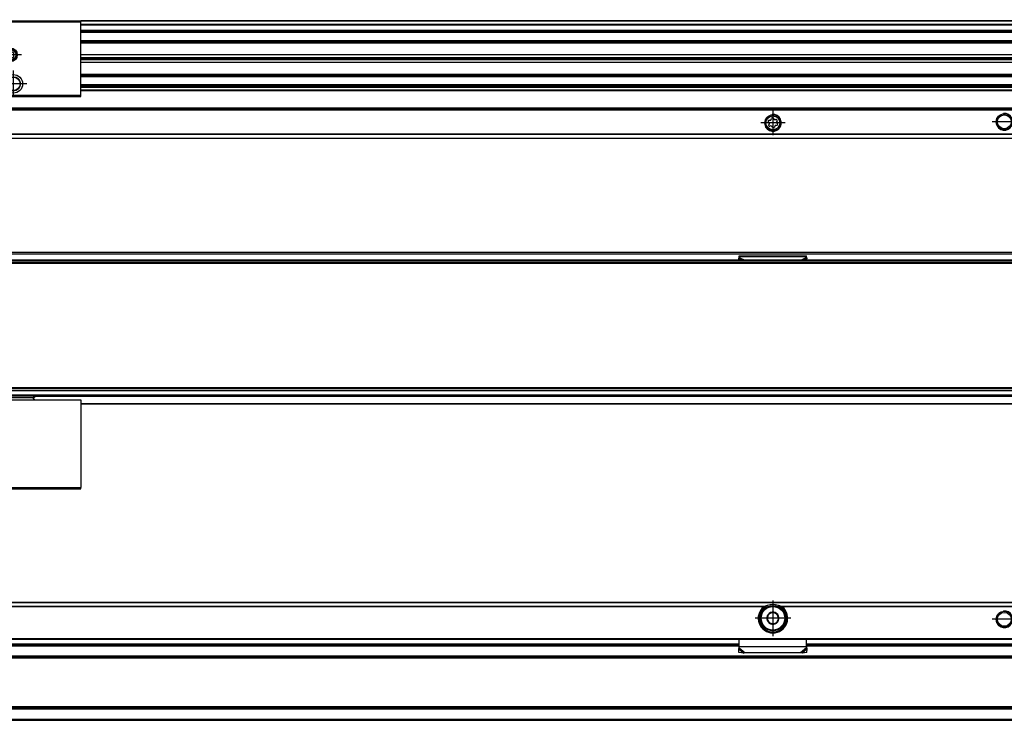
# Model space of a CAD drawing. Header units: millimetres. Extents: x -418 to 1225, y -151 to 443.
# Tile 44 of 52: x 631 to 865, y -51 to 116. Entities that reach past the tile are written whole.
import ezdxf

# ---------------------------------------------------------------- set-up
doc = ezdxf.new("R2010")
doc.units = ezdxf.units.MM
doc.linetypes.add('DOT_CENTER', pattern=[14, 12, -1, 0, -1])
doc.layers.add('1', color=7, linetype='Continuous')

# ---------------------------------------------------------------- blocks, each defined once
blk = doc.blocks.new('REGLA_SV2-520__11', base_point=(555.1, 97.35))
at = {"color": 7, "linetype": 'Continuous'}
for p, q in [((612.97, 115.35), (645.1, 115.35)), ((1174.1, 115.35), (645.1, 115.35)), ((645.1, 112.81), (1174.1, 112.81)), ((1174.1, 110.38), (645.1, 110.38)), ((645.1, 107.3), (1171.1, 107.3)), ((645.1, 106.64), (1171.1, 106.64)), ((1171.1, 106.35), (645.1, 106.35)), ((1171.1, 106.06), (645.1, 106.06)), ((1171.1, 105.4), (645.1, 105.4)), ((645.1, 102.31), (1174.1, 102.31)), ((1174.1, 99.89), (645.1, 99.89)), ((612.97, 97.35), (645.1, 97.35))]:
    blk.add_line(p, q, dxfattribs=at)
at = {"color": 3, "linetype": 'Continuous'}
for p, q in [((1174.1, 115.25), (645.1, 115.25)), ((645.1, 114.53), (1174.1, 114.53)), ((645.1, 114.34), (1174.1, 114.34)), ((645.1, 113.09), (1174.1, 113.09)), ((645.1, 112.61), (1174.1, 112.61)), ((1174.1, 110.58), (645.1, 110.58)), ((645.1, 110.23), (1171.1, 110.23)), ((1171.1, 110.04), (645.1, 110.04)), ((645.1, 102.66), (1171.1, 102.66)), ((1171.1, 102.46), (645.1, 102.46)), ((645.1, 102.11), (1174.1, 102.11)), ((1174.1, 100.09), (645.1, 100.09)), ((1174.1, 99.61), (645.1, 99.61))]:
    blk.add_line(p, q, dxfattribs=at)
blk = doc.blocks.new('SOPORTE_SV2__12', base_point=(552.1, 87.35))
at = {"color": 7, "linetype": 'Continuous'}
for p, q in [((1162.1, 99.49), (645.1, 99.49)), ((612.97, 97.35), (645.1, 97.35)), ((1177.1, 94.35), (552.1, 94.35)), ((808.71, 91.13), (808.53, 91.31)), ((808.7, 91.71), (808.96, 91.71)), ((809.18, 91.88), (809.25, 92.13)), ((809.68, 92.18), (809.81, 91.96)), ((810.06, 91.85), (810.32, 91.91)), ((810.58, 91.57), (810.45, 91.35)), ((808.62, 90.62), (808.75, 90.85)), ((809.13, 90.34), (808.88, 90.28)), ((809.52, 90.01), (809.39, 90.24)), ((810.02, 90.32), (809.95, 90.06)), ((810.5, 90.49), (810.24, 90.48)), ((810.49, 91.07), (810.67, 90.88)), ((1177.1, 87.35), (552.1, 87.35))]:
    blk.add_line(p, q, dxfattribs=at)
at = {"color": 3, "linetype": 'Continuous'}
for p, q in [((1162.1, 99.47), (645.1, 99.47)), ((1162.1, 98.88), (645.1, 98.88)), ((1162.1, 98.7), (645.1, 98.7)), ((1177.1, 94.55), (552.1, 94.55)), ((552.1, 94.15), (1177.1, 94.15)), ((1177.1, 88.43), (552.1, 88.43)), ((1177.1, 88.29), (552.1, 88.29)), ((552.1, 87.41), (1177.1, 87.41))]:
    blk.add_line(p, q, dxfattribs=at)
at = {"color": 7, "linetype": 'Continuous'}
for centre, radius in [((809.6, 91.1), 1.9), ((809.6, 91.1), 1.65), ((864.6, 91.35), 1.9), ((864.6, 91.35), 1.65)]:
    blk.add_circle(centre, radius, dxfattribs=at)
for centre, start, end in [((808.7, 91.48), 90.5656, 223.8716), ((808.96, 91.94), 270.5656, 343.8716), ((809.48, 92.07), 30.1519, 163.8716), ((810.01, 92.08), 210.1519, 283.4579), ((810.38, 91.69), 330.5656, 103.4579), ((810.65, 91.23), 150.5656, 223.8716), ((808.82, 90.51), 150.5656, 283.8716), ((808.55, 90.96), 330.5656, 43.8716), ((809.19, 90.12), 30.5656, 103.8716), ((809.72, 90.13), 210.5656, 343.8706), ((810.24, 90.25), 90.5656, 163.8706), ((810.5, 90.72), 270.5656, 43.8716)]:
    blk.add_arc(centre, 0.233, start, end, dxfattribs=at)
at = {"layer": '1', "color": 2, "linetype": 'DOT_CENTER'}
for p, q in [((809.6, 94), (809.6, 88.2)), ((867.5, 91.35), (861.7, 91.35)), ((812.5, 91.1), (806.7, 91.1))]:
    blk.add_line(p, q, dxfattribs=at)
at = {"layer": '1', "color": 30, "linetype": 'Continuous'}
for centre in [(809.6, 91.1), (864.6, 91.35)]:
    blk.add_arc(centre, 2, 175, 95, dxfattribs=at)
blk = doc.blocks.new('CABEZA_RANURADA_REGLA_SV2__13', base_point=(552.1, 97.35))
at = {"color": 7, "linetype": 'Continuous'}
for p, q in [((555.1, 115.35), (552.1, 115.35)), ((552.1, 115.35), (552.1, 115.05)), ((573.4, 115.05), (552.1, 115.05)), ((552.1, 115.05), (552.1, 97.65)), ((573.23, 115.35), (555.1, 115.35)), ((573.4, 115.05), (573.23, 115.35)), ((612.8, 115.05), (573.4, 115.05)), ((612.97, 115.35), (612.8, 115.05)), ((612.8, 115.05), (645.1, 115.05)), ((612.97, 115.35), (645.1, 115.35)), ((645.1, 115.05), (645.1, 115.35)), ((645.1, 97.65), (645.1, 115.05)), ((564.75, 98.55), (564.75, 114.15)), ((564.75, 114.15), (619.8, 114.15)), ((564.93, 98.7), (564.93, 114)), ((619.63, 114), (564.93, 114)), ((619.63, 114), (619.63, 98.7)), ((619.8, 98.55), (619.8, 114.15)), ((628.4, 108.11), (627.65, 107.68)), ((627.65, 107.68), (627.65, 106.81)), ((629.15, 107.68), (628.4, 108.11)), ((629.15, 106.81), (629.15, 107.68)), ((627.65, 106.81), (628.4, 106.38)), ((628.4, 106.38), (629.15, 106.81)), ((619.8, 98.55), (564.75, 98.55)), ((564.93, 98.7), (567.1, 98.7)), ((619.63, 98.7), (567.1, 98.7)), ((552.1, 97.65), (552.1, 97.35)), ((552.1, 97.65), (573.4, 97.65)), ((552.1, 97.35), (555.1, 97.35)), ((555.1, 97.35), (567.1, 97.35)), ((567.1, 97.35), (573.23, 97.35)), ((573.23, 97.35), (573.4, 97.65)), ((573.4, 97.65), (612.8, 97.65)), ((612.8, 97.65), (645.1, 97.65)), ((612.8, 97.65), (612.97, 97.35)), ((612.97, 97.35), (645.1, 97.35)), ((645.1, 97.35), (645.1, 97.65))]:
    blk.add_line(p, q, dxfattribs=at)
for centre, radius in [((555.05, 112.35), 2.24), ((555.05, 112.35), 1.74), ((555.05, 112.35), 1.62), ((568.45, 110.95), 2.4), ((568.45, 110.95), 2.35), ((616.1, 110.95), 2.4), ((616.1, 110.95), 2.35), ((628.4, 107.25), 1.6), ((628.4, 107.25), 1.42), ((628.4, 107.25), 1.25), ((568.45, 101.75), 2.4), ((568.45, 101.75), 2.35), ((616.1, 101.75), 2.4), ((616.1, 101.75), 2.35), ((629.05, 100.35), 2.2), ((629.05, 100.35), 1.7), ((629.05, 100.35), 1.6)]:
    blk.add_circle(centre, radius, dxfattribs=at)
for centre, start, end in [((567.42, 113.44), 271.4323, 313.5677), ((569.48, 113.44), 226.4323, 268.5677), ((615.07, 113.44), 271.4323, 313.5677), ((617.13, 113.44), 226.4323, 268.5677), ((565.95, 111.98), 316.4323, 358.5677), ((565.95, 109.91), 1.4323, 43.5677), ((570.95, 111.98), 181.4323, 223.5677), ((570.95, 109.91), 136.4323, 178.5677), ((613.6, 111.98), 316.4323, 358.5677), ((613.6, 109.91), 1.4323, 43.5677), ((618.6, 111.98), 181.4323, 223.5677), ((618.6, 109.91), 136.4323, 178.5677), ((567.42, 108.45), 46.4323, 88.5677), ((569.48, 108.45), 91.4323, 133.5677), ((615.07, 108.45), 46.4323, 88.5677), ((617.13, 108.45), 91.4323, 133.5677), ((567.42, 104.24), 271.4323, 313.5677), ((569.48, 104.24), 226.4323, 268.5677), ((615.07, 104.24), 271.4323, 313.5677), ((617.13, 104.24), 226.4323, 268.5677), ((565.95, 102.78), 316.4323, 358.5677), ((565.95, 100.71), 1.4323, 43.5677), ((567.42, 99.25), 46.4323, 88.5677), ((569.48, 99.25), 91.4323, 133.5677), ((570.95, 102.78), 181.4323, 223.5677), ((570.95, 100.71), 136.4323, 178.5677), ((613.6, 102.78), 316.4323, 358.5677), ((613.6, 100.71), 1.4323, 43.5677), ((615.07, 99.25), 46.4323, 88.5677), ((617.13, 99.25), 91.4323, 133.5677), ((618.6, 102.78), 181.4323, 223.5677), ((618.6, 100.71), 136.4323, 178.5677)]:
    blk.add_arc(centre, 1.5, start, end, dxfattribs=at)
at = {"layer": '1', "color": 2, "linetype": 'DOT_CENTER'}
for p, q in [((555.05, 115.59), (555.05, 109.1)), ((558.29, 112.35), (551.8, 112.35)), ((568.45, 114.35), (568.45, 107.55)), ((616.1, 114.35), (616.1, 107.55)), ((571.85, 110.95), (565.05, 110.95)), ((619.5, 110.95), (612.7, 110.95)), ((628.4, 109.85), (628.4, 104.65)), ((631, 107.25), (625.8, 107.25)), ((568.45, 105.15), (568.45, 98.35)), ((616.1, 105.15), (616.1, 98.35)), ((629.05, 103.55), (629.05, 97.15)), ((571.85, 101.75), (565.05, 101.75)), ((619.5, 101.75), (612.7, 101.75)), ((632.25, 100.35), (625.85, 100.35))]:
    blk.add_line(p, q, dxfattribs=at)
blk = doc.blocks.new('REGLA_SV2-520mm__14', base_point=(552.1, 87.35))
for name, p in [('CABEZA_RANURADA_REGLA_SV2__13', (552.1, 97.35)), ('REGLA_SV2-520__11', (555.1, 97.35)), ('SOPORTE_SV2__12', (552.1, 87.35))]:
    blk.add_blockref(name, p)
blk = doc.blocks.new('Bottom4', base_point=(639.6, 101.35))
blk.add_blockref('REGLA_SV2-520mm__14', (552.1, 87.35))
blk = doc.blocks.new('SOPORTE_SV2__23', base_point=(552.1, 24.25))
at = {"color": 7, "linetype": 'Continuous'}
for p, q in [((553.4, 60.35), (1175.8, 60.35)), ((801.49, 58.92), (801.6, 59.13)), ((801.5, 58.45), (801.49, 58.92)), ((801.6, 59.52), (817.6, 59.52)), ((801.6, 59.3), (801.6, 59.52)), ((801.6, 59.13), (801.6, 59.3)), ((817.6, 59.3), (817.6, 59.52)), ((817.6, 59.13), (817.6, 59.3)), ((817.71, 58.92), (817.6, 59.13)), ((817.7, 58.45), (817.71, 58.92)), ((1177.1, 24.25), (645.1, 24.25))]:
    blk.add_line(p, q, dxfattribs=at)
at = {"color": 3, "linetype": 'Continuous'}
for p, q in [((553.53, 59.99), (1175.67, 59.99)), ((801.49, 58.92), (802.4, 58.45)), ((801.6, 59.3), (817.6, 59.3)), ((801.6, 59.13), (802.91, 58.45)), ((817.6, 59.13), (816.29, 58.45)), ((817.71, 58.92), (816.8, 58.45)), ((1177.1, 26.05), (634.17, 26.05)), ((645.1, 24.45), (1177.1, 24.45))]:
    blk.add_line(p, q, dxfattribs=at)
blk = doc.blocks.new('CABEZA_RANURADA_REGLA_SV2__24', base_point=(552.1, 4.15))
at = {"color": 7, "linetype": 'Continuous'}
for p, q in [((578.4, 26.25), (578.89, 25.76)), ((585.5, 25.84), (585.09, 26.25)), ((627.7, 26.25), (627.29, 25.84)), ((633.88, 25.76), (634.37, 26.25)), ((552.1, 25.25), (573.23, 25.25)), ((552.1, 25.25), (552.1, 24.45)), ((552.1, 24.25), (552.1, 24.45)), ((552.1, 4.45), (552.1, 24.25)), ((573.4, 25.25), (573.23, 25.25)), ((573.23, 25.25), (573.23, 4.45)), ((573.4, 25.25), (573.4, 4.15)), ((578.47, 25.25), (573.4, 25.25)), ((578.88, 25.25), (578.47, 25.25)), ((585.5, 25.25), (578.88, 25.25)), ((612.8, 25.25), (585.5, 25.25)), ((612.97, 25.25), (612.8, 25.25)), ((612.8, 4.15), (612.8, 25.25)), ((612.97, 4.45), (612.97, 25.25)), ((612.97, 25.25), (627.29, 25.25)), ((627.29, 25.25), (633.89, 25.25)), ((633.89, 25.25), (634.3, 25.25)), ((634.3, 25.25), (645.1, 25.25)), ((645.1, 25.25), (645.1, 4.45)), ((559.15, 16.25), (561.26, 19.9)), ((561.26, 19.9), (568.94, 19.9)), ((568.94, 19.9), (571.05, 16.25)), ((615.15, 16.25), (617.26, 19.9)), ((617.26, 19.9), (624.94, 19.9)), ((624.94, 19.9), (626.8, 16.68)), ((567.1, 18.55), (563.1, 18.55)), ((623.1, 18.55), (619.1, 18.55)), ((626.8, 15.83), (626.8, 16.68)), ((561.26, 12.6), (559.15, 16.25)), ((571.05, 16.25), (568.94, 12.6)), ((617.26, 12.6), (615.15, 16.25)), ((626.8, 15.83), (624.94, 12.6)), ((568.94, 12.6), (561.26, 12.6)), ((563.1, 13.95), (567.1, 13.95)), ((624.94, 12.6), (617.26, 12.6)), ((619.1, 13.95), (623.1, 13.95)), ((552.1, 4.45), (552.1, 4.15)), ((573.23, 4.45), (552.1, 4.45)), ((573.4, 4.15), (552.1, 4.15)), ((573.4, 4.15), (573.23, 4.45)), ((612.8, 4.15), (573.4, 4.15)), ((612.97, 4.45), (612.8, 4.15)), ((612.8, 4.15), (645.1, 4.15)), ((612.97, 4.45), (645.1, 4.45)), ((645.1, 4.15), (645.1, 4.45))]:
    blk.add_line(p, q, dxfattribs=at)
at = {"color": 3, "linetype": 'Continuous'}
for p, q in [((578.56, 26.25), (578.97, 25.84)), ((585.5, 25.84), (578.97, 25.84)), ((585.55, 25.75), (627.24, 25.75)), ((627.29, 25.84), (633.8, 25.84)), ((633.8, 25.84), (634.21, 26.25)), ((591.82, 21.34), (592.88, 23.19)), ((593.32, 23.19), (594.38, 21.34)), ((558.29, 16.25), (560.83, 20.65)), ((560.83, 20.65), (569.37, 20.65)), ((569.37, 20.65), (571.91, 16.25)), ((594.17, 20.96), (592.03, 20.96)), ((614.29, 16.25), (616.83, 20.65)), ((616.83, 20.65), (625.37, 20.65)), ((625.37, 20.65), (627.55, 16.88)), ((627.55, 15.62), (627.55, 16.88)), ((560.83, 11.85), (558.29, 16.25)), ((571.91, 16.25), (569.37, 11.85)), ((616.83, 11.85), (614.29, 16.25)), ((627.55, 15.62), (625.37, 11.85)), ((569.37, 11.85), (560.83, 11.85)), ((625.37, 11.85), (616.83, 11.85))]:
    blk.add_line(p, q, dxfattribs=at)
at = {"color": 7, "linetype": 'Continuous'}
for centre, radius, start, end in [((585.42, 25.74), 0.131, 3.7675, 48.9854), ((627.37, 25.74), 0.13, 131.0124, 176.2306), ((563.1, 16.25), 2.3, 90, 270), ((567.1, 16.25), 2.3, 270, 90), ((619.1, 16.25), 2.3, 90, 270), ((623.1, 16.25), 2.3, 270, 90)]:
    blk.add_arc(centre, radius, start, end, dxfattribs=at)
at = {"color": 3, "linetype": 'Continuous'}
for centre, start, end in [((592.03, 21.21), 150, 270), ((593.1, 23.06), 30, 150), ((594.17, 21.21), 270, 30)]:
    blk.add_arc(centre, 0.25, start, end, dxfattribs=at)
at = {"color": 7, "linetype": 'Continuous'}
for points, knots in [([(578.47, 25.25), (578.49, 25.26), (578.56, 25.27), (578.67, 25.32), (578.79, 25.41), (578.87, 25.54), (578.91, 25.65), (578.91, 25.73), (578.9, 25.75), (578.89, 25.76)], [0, 0, 0, 0, 0.0741165, 0.2021672, 0.3703056, 0.5215738, 0.6576733, 0.7087043, 0.7462659, 0.7462659, 0.7462659, 0.7462659]), ([(585.55, 25.75), (585.55, 25.69), (585.55, 25.57), (585.53, 25.42), (585.53, 25.31), (585.51, 25.27), (585.5, 25.25)], [0, 0, 0, 0, 0.1945783, 0.3538246, 0.4620183, 0.5052321, 0.5052321, 0.5052321, 0.5052321]), ([(627.29, 25.25), (627.28, 25.27), (627.26, 25.31), (627.26, 25.42), (627.24, 25.57), (627.24, 25.69), (627.24, 25.75)], [0, 0, 0, 0, 0.0431727, 0.1513554, 0.3105983, 0.5051762, 0.5051762, 0.5051762, 0.5051762]), ([(633.88, 25.76), (633.87, 25.74), (633.85, 25.69), (633.88, 25.6), (633.93, 25.5), (634, 25.4), (634.11, 25.32), (634.22, 25.27), (634.28, 25.26), (634.3, 25.25)], [0, 0, 0, 0, 0.0617855, 0.1752028, 0.2702151, 0.3767851, 0.5459811, 0.6710063, 0.736098, 0.736098, 0.736098, 0.736098]), ([(560.83, 20.65), (560.85, 20.61), (560.91, 20.52), (560.99, 20.38), (561.06, 20.24), (561.13, 20.12), (561.2, 20.01), (561.24, 19.94), (561.26, 19.9)], [0, 0, 0, 0, 0.1387235, 0.3314136, 0.4767643, 0.6123724, 0.7391989, 0.8660254, 0.8660254, 0.8660254, 0.8660254]), ([(569.37, 20.65), (569.34, 20.6), (569.29, 20.51), (569.21, 20.36), (569.13, 20.24), (569.06, 20.12), (569, 20.01), (568.96, 19.94), (568.94, 19.9)], [0, 0, 0, 0, 0.1685037, 0.3314136, 0.5008844, 0.6123724, 0.7391989, 0.8660254, 0.8660254, 0.8660254, 0.8660254]), ([(616.83, 20.65), (616.86, 20.6), (616.91, 20.51), (617, 20.36), (617.07, 20.23), (617.14, 20.12), (617.2, 20.01), (617.24, 19.94), (617.26, 19.9)], [0, 0, 0, 0, 0.1679199, 0.3314136, 0.5077583, 0.6123724, 0.7391989, 0.8660254, 0.8660254, 0.8660254, 0.8660254]), ([(625.37, 20.65), (625.34, 20.6), (625.28, 20.5), (625.2, 20.35), (625.13, 20.23), (625.06, 20.12), (625, 20.01), (624.96, 19.94), (624.94, 19.9)], [0, 0, 0, 0, 0.1945586, 0.3314136, 0.5096969, 0.6123724, 0.7391989, 0.8660254, 0.8660254, 0.8660254, 0.8660254]), ([(627.55, 16.88), (627.5, 16.87), (627.41, 16.84), (627.27, 16.8), (627.14, 16.77), (627.02, 16.74), (626.91, 16.71), (626.84, 16.69), (626.8, 16.68)], [0, 0, 0, 0, 0.1519158, 0.2971373, 0.4317703, 0.5490381, 0.6627476, 0.7764571, 0.7764571, 0.7764571, 0.7764571]), ([(558.29, 16.25), (558.34, 16.25), (558.45, 16.25), (558.61, 16.25), (558.75, 16.25), (558.89, 16.25), (559.03, 16.25), (559.11, 16.25), (559.15, 16.25)], [0, 0, 0, 0, 0.1688099, 0.3314136, 0.4564809, 0.6123724, 0.7391989, 0.8660254, 0.8660254, 0.8660254, 0.8660254]), ([(571.91, 16.25), (571.85, 16.25), (571.74, 16.25), (571.58, 16.25), (571.45, 16.25), (571.31, 16.25), (571.17, 16.25), (571.09, 16.25), (571.05, 16.25)], [0, 0, 0, 0, 0.1989204, 0.3314136, 0.4561855, 0.6123724, 0.7391989, 0.8660254, 0.8660254, 0.8660254, 0.8660254]), ([(614.29, 16.25), (614.35, 16.25), (614.46, 16.25), (614.62, 16.25), (614.75, 16.25), (614.89, 16.25), (615.03, 16.25), (615.11, 16.25), (615.15, 16.25)], [0, 0, 0, 0, 0.1976792, 0.3314136, 0.4553941, 0.6123724, 0.7391989, 0.8660254, 0.8660254, 0.8660254, 0.8660254]), ([(627.55, 15.62), (627.51, 15.64), (627.41, 15.66), (627.28, 15.7), (627.15, 15.73), (627.03, 15.76), (626.91, 15.8), (626.84, 15.82), (626.8, 15.83)], [0, 0, 0, 0, 0.1250609, 0.2971373, 0.4095104, 0.5490381, 0.6627476, 0.7764571, 0.7764571, 0.7764571, 0.7764571]), ([(560.83, 11.85), (560.85, 11.89), (560.91, 11.99), (560.99, 12.14), (561.07, 12.27), (561.14, 12.39), (561.2, 12.49), (561.24, 12.57), (561.26, 12.6)], [0, 0, 0, 0, 0.1419187, 0.3314136, 0.518438, 0.6123724, 0.7391989, 0.8660254, 0.8660254, 0.8660254, 0.8660254]), ([(569.37, 11.85), (569.35, 11.89), (569.29, 11.99), (569.21, 12.13), (569.14, 12.26), (569.07, 12.38), (569, 12.49), (568.96, 12.57), (568.94, 12.6)], [0, 0, 0, 0, 0.1417123, 0.3314136, 0.4783543, 0.6123724, 0.7391989, 0.8660254, 0.8660254, 0.8660254, 0.8660254]), ([(616.83, 11.85), (616.86, 11.91), (616.92, 12.01), (617, 12.15), (617.07, 12.27), (617.14, 12.39), (617.2, 12.49), (617.24, 12.57), (617.26, 12.6)], [0, 0, 0, 0, 0.2015267, 0.3314136, 0.5096719, 0.6123724, 0.7391989, 0.8660254, 0.8660254, 0.8660254, 0.8660254]), ([(625.37, 11.85), (625.34, 11.9), (625.29, 12), (625.21, 12.13), (625.14, 12.26), (625.07, 12.37), (625, 12.49), (624.96, 12.57), (624.94, 12.6)], [0, 0, 0, 0, 0.1713683, 0.3314136, 0.4554033, 0.6123724, 0.7391989, 0.8660254, 0.8660254, 0.8660254, 0.8660254])]:
    blk.add_open_spline(points, degree=3, knots=knots, dxfattribs=at)
at = {"color": 3, "linetype": 'Continuous'}
for points, knots in [([(578.88, 25.25), (578.9, 25.27), (578.94, 25.32), (578.95, 25.45), (578.97, 25.63), (578.97, 25.77), (578.97, 25.84)], [0, 0, 0, 0, 0.0612673, 0.1973464, 0.391351, 0.6083017, 0.6083017, 0.6083017, 0.6083017]), ([(578.97, 25.84), (578.96, 25.83), (578.94, 25.81), (578.92, 25.79), (578.9, 25.77), (578.89, 25.76), (578.89, 25.76)], [0, 0, 0, 0, 0.044392, 0.080644, 0.1079609, 0.1118633, 0.1118633, 0.1118633, 0.1118633]), ([(633.88, 25.76), (633.88, 25.77), (633.88, 25.77), (633.86, 25.79), (633.84, 25.81), (633.81, 25.83), (633.8, 25.84)], [0, 0, 0, 0, 0.0104252, 0.0208504, 0.0727862, 0.1120602, 0.1120602, 0.1120602, 0.1120602]), ([(633.8, 25.84), (633.8, 25.77), (633.8, 25.63), (633.82, 25.45), (633.83, 25.32), (633.88, 25.27), (633.89, 25.25)], [0, 0, 0, 0, 0.2168263, 0.4106589, 0.5465665, 0.6076479, 0.6076479, 0.6076479, 0.6076479])]:
    blk.add_open_spline(points, degree=3, knots=knots, dxfattribs=at)
blk = doc.blocks.new('REGLA_SV2-520__25', base_point=(552.1, 26.25))
at = {"color": 7, "linetype": 'Continuous'}
for p, q in [((555.1, 57.95), (1174.1, 57.95)), ((1163.64, 58.45), (565.56, 58.45)), ((555.1, 27.54), (1174.1, 27.54)), ((567.1, 26.25), (1162.1, 26.25))]:
    blk.add_line(p, q, dxfattribs=at)
at = {"color": 3, "linetype": 'Continuous'}
for p, q in [((555.1, 57.76), (1174.1, 57.76)), ((1116.29, 58.25), (612.91, 58.25)), ((1174.1, 28.15), (555.1, 28.15)), ((1174.1, 27.98), (555.1, 27.98)), ((555.1, 27.56), (1174.1, 27.56)), ((555.1, 26.45), (1174.1, 26.45))]:
    blk.add_line(p, q, dxfattribs=at)
blk = doc.blocks.new('REGLA_SV2-520mm__26', base_point=(552.1, 4.15))
for name, p in [('SOPORTE_SV2__23', (552.1, 24.25)), ('REGLA_SV2-520__25', (552.1, 26.25)), ('CABEZA_RANURADA_REGLA_SV2__24', (552.1, 4.15))]:
    blk.add_blockref(name, p)
blk = doc.blocks.new('Front6', base_point=(639.6, 32.25))
blk.add_blockref('REGLA_SV2-520mm__26', (552.1, 4.15))
blk = doc.blocks.new('CABEZA_RANURADA_REGLA_SV2__47', base_point=(552.1, -50.85))
at = {"color": 7, "linetype": 'Continuous'}
for p, q in [((555.1, -32.85), (552.1, -32.85)), ((552.1, -33.65), (552.1, -32.85)), ((552.1, -36.3), (552.1, -33.65)), ((567.1, -32.85), (555.1, -32.85)), ((567.1, -32.85), (573.23, -32.85)), ((622.6, -32.85), (645.1, -32.85)), ((552.1, -38.62), (552.1, -37.7)), ((552.1, -45.07), (552.1, -38.62)), ((552.1, -46), (552.1, -45.07)), ((552.1, -50.05), (552.1, -47.4)), ((552.1, -50.85), (552.1, -50.05)), ((552.1, -50.85), (555.1, -50.85)), ((555.1, -50.85), (573.23, -50.85)), ((612.97, -50.85), (645.1, -50.85))]:
    blk.add_line(p, q, dxfattribs=at)
blk = doc.blocks.new('REGLA_SV2-520__48', base_point=(552.1, -50.85))
at = {"color": 7, "linetype": 'Continuous'}
for p, q in [((622.6, -32.85), (645.1, -32.85)), ((645.1, -32.85), (801.6, -32.85)), ((817.6, -32.85), (911.6, -32.85)), ((1163.93, -35.85), (565.27, -35.85)), ((1163.93, -47.85), (565.27, -47.85)), ((612.97, -50.85), (645.1, -50.85)), ((645.1, -50.85), (1174.1, -50.85))]:
    blk.add_line(p, q, dxfattribs=at)
at = {"color": 3, "linetype": 'Continuous'}
for p, q in [((622.6, -33.12), (801.6, -33.12)), ((817.6, -33.12), (911.6, -33.12)), ((1174.1, -35.58), (555.1, -35.58)), ((1163.64, -36.05), (565.56, -36.05)), ((555.1, -48.12), (1174.1, -48.12)), ((1163.64, -47.65), (565.56, -47.65)), ((555.1, -50.58), (1174.1, -50.58))]:
    blk.add_line(p, q, dxfattribs=at)
blk = doc.blocks.new('SOPORTE_SV2__49', base_point=(552.1, -34.91))
at = {"color": 7, "linetype": 'Continuous'}
for p, q in [((1177.1, -22.85), (552.1, -22.85)), ((807.25, -24.35), (807.61, -24.35)), ((811.59, -24.35), (811.95, -24.35)), ((553.6, -31.6), (1175.6, -31.6)), ((801.6, -33.34), (801.6, -31.6)), ((817.6, -33.32), (817.6, -31.6)), ((622.6, -32.85), (645.1, -32.85)), ((645.1, -32.85), (801.6, -32.85)), ((801.51, -34.78), (801.49, -33.89)), ((802.68, -34.91), (801.51, -34.78)), ((801.6, -33.63), (801.6, -33.34)), ((803.01, -34.84), (802.68, -34.91)), ((816.19, -34.84), (803.01, -34.84)), ((816.52, -34.91), (816.19, -34.84)), ((817.69, -34.78), (816.52, -34.91)), ((817.6, -32.85), (911.6, -32.85)), ((817.6, -33.34), (817.6, -33.32)), ((817.6, -33.63), (817.6, -33.34)), ((817.71, -33.89), (817.66, -33.72)), ((817.69, -34.78), (817.71, -33.89))]:
    blk.add_line(p, q, dxfattribs=at)
at = {"color": 3, "linetype": 'Continuous'}
for p, q in [((1177.1, -22.91), (552.1, -22.91)), ((807.61, -23.79), (616.59, -23.79)), ((807.33, -23.93), (616.87, -23.93)), ((917.61, -23.79), (811.59, -23.79)), ((917.33, -23.93), (811.87, -23.93)), ((553.41, -31.4), (1175.8, -31.4)), ((622.6, -32.65), (801.6, -32.65)), ((817.6, -32.65), (911.6, -32.65)), ((801.49, -33.89), (802.68, -34.91)), ((801.6, -33.34), (817.6, -33.34)), ((801.6, -33.63), (803.01, -34.84)), ((817.6, -33.63), (816.19, -34.84)), ((817.71, -33.89), (816.52, -34.91))]:
    blk.add_line(p, q, dxfattribs=at)
at = {"color": 7, "linetype": 'Continuous'}
for centre, radius in [((809.6, -26.6), 3), ((864.6, -26.85), 1.9), ((864.6, -26.85), 1.65), ((809.6, -26.6), 0.05)]:
    blk.add_circle(centre, radius, dxfattribs=at)
at = {"color": 3, "linetype": 'Continuous'}
blk.add_circle((809.6, -26.6), 2.8, dxfattribs=at)
at = {"color": 7, "linetype": 'Continuous'}
for centre, radius, start, end in [((809.6, -26.6), 3.25, 67.3801, 112.6199), ((809.6, -26.6), 3.5, 130.3552, 49.6448), ((809.6, -26.6), 3.25, 112.6199, 67.3801), ((809.71, -30.36), 6.9, 101.3553, 107.6968), ((809.6, -26.6), 1.45, 142.7814, 202.7814), ((809.6, -26.6), 1.45, 82.7814, 142.7814), ((809.6, -26.6), 1.3, 96.839, 128.7237), ((809.6, -26.6), 1.3, 68.7237, 96.839), ((809.6, -26.6), 1.45, 82.3311, 82.7814), ((809.6, -26.6), 1.45, 22.7814, 82.3311), ((809.6, -26.6), 1.3, 36.839, 68.7237), ((809.49, -30.36), 6.9, 72.3032, 78.6447), ((809.6, -26.6), 1.45, 202.7814, 262.7814), ((809.6, -26.6), 1.3, 156.839, 188.7237), ((809.6, -26.6), 1.3, 188.7237, 216.839), ((809.6, -26.6), 1.3, 216.839, 248.7237), ((809.6, -26.6), 1.3, 248.7237, 276.839), ((809.59, -26.6), 1.45, 263.0083, 323.0088), ((809.6, -26.6), 1.3, 276.839, 308.7237), ((809.6, -26.6), 1.3, 308.7237, 336.839), ((809.6, -26.6), 1.3, 8.7237, 36.839), ((809.6, -26.59), 1.45, 322.5539, 22.5544), ((809.6, -26.6), 1.3, 336.839, 8.7237), ((819.1, -33.29), 1.51, 180.8689, 181.7675), ((819.1, -33.29), 1.51, 181.7675, 196.44)]:
    blk.add_arc(centre, radius, start, end, dxfattribs=at)
for points, knots in [([(807.33, -23.93), (807.35, -23.92), (807.39, -23.89), (807.46, -23.85), (807.54, -23.81), (807.59, -23.8), (807.61, -23.79)], [0, 0, 0, 0, 0.0602797, 0.1584387, 0.2338357, 0.3132537, 0.3132537, 0.3132537, 0.3132537]), ([(808.45, -25.72), (808.44, -25.75), (808.44, -25.81), (808.43, -25.9), (808.42, -25.99), (808.41, -26.06), (808.4, -26.09)], [0, 0, 0, 0, 0.0917297, 0.1825419, 0.2744424, 0.3680689, 0.3680689, 0.3680689, 0.3680689]), ([(808.79, -25.58), (808.76, -25.6), (808.7, -25.62), (808.61, -25.66), (808.53, -25.69), (808.47, -25.71), (808.45, -25.72)], [0, 0, 0, 0, 0.0924923, 0.1856002, 0.2952454, 0.3681041, 0.3681041, 0.3681041, 0.3681041]), ([(809.78, -25.16), (809.75, -25.18), (809.69, -25.2), (809.61, -25.24), (809.53, -25.27), (809.48, -25.29), (809.45, -25.31)], [0, 0, 0, 0, 0.1127534, 0.1823815, 0.2617321, 0.3680441, 0.3680441, 0.3680441, 0.3680441]), ([(810.07, -25.39), (810.05, -25.37), (810, -25.33), (809.92, -25.27), (809.84, -25.21), (809.8, -25.17), (809.78, -25.16)], [0, 0, 0, 0, 0.0690975, 0.1856625, 0.3029803, 0.3681245, 0.3681245, 0.3681245, 0.3681245]), ([(811.59, -23.79), (811.62, -23.8), (811.67, -23.82), (811.74, -23.85), (811.81, -23.89), (811.85, -23.92), (811.87, -23.93)], [0, 0, 0, 0, 0.0898239, 0.1547798, 0.2529641, 0.3132526, 0.3132526, 0.3132526, 0.3132526]), ([(808.32, -26.79), (808.31, -26.83), (808.3, -26.89), (808.29, -26.98), (808.28, -27.07), (808.27, -27.13), (808.26, -27.16)], [0, 0, 0, 0, 0.0938272, 0.1859207, 0.2765324, 0.3680692, 0.3680692, 0.3680692, 0.3680692]), ([(808.26, -27.16), (808.28, -27.17), (808.34, -27.21), (808.41, -27.27), (808.49, -27.32), (808.54, -27.36), (808.56, -27.38)], [0, 0, 0, 0, 0.077727, 0.1821726, 0.2882692, 0.3680933, 0.3680933, 0.3680933, 0.3680933]), ([(809.13, -27.81), (809.15, -27.83), (809.2, -27.87), (809.28, -27.92), (809.35, -27.98), (809.39, -28.02), (809.42, -28.04)], [0, 0, 0, 0, 0.0936265, 0.1855269, 0.2763392, 0.3680689, 0.3680689, 0.3680689, 0.3680689]), ([(809.42, -28.04), (809.45, -28.02), (809.51, -27.99), (809.59, -27.96), (809.66, -27.93), (809.72, -27.9), (809.75, -27.89)], [0, 0, 0, 0, 0.1185328, 0.1823764, 0.258802, 0.3680389, 0.3680389, 0.3680389, 0.3680389]), ([(810.41, -27.61), (810.44, -27.6), (810.49, -27.58), (810.58, -27.54), (810.67, -27.5), (810.73, -27.48), (810.75, -27.47)], [0, 0, 0, 0, 0.0736384, 0.1856002, 0.2950419, 0.3646164, 0.3646164, 0.3646164, 0.3646164]), ([(810.94, -26.04), (810.9, -26.01), (810.85, -25.98), (810.79, -25.93), (810.72, -25.88), (810.67, -25.84), (810.64, -25.82)], [0, 0, 0, 0, 0.1210835, 0.1824367, 0.2511302, 0.3680369, 0.3680369, 0.3680369, 0.3680369]), ([(810.75, -27.47), (810.75, -27.44), (810.76, -27.38), (810.77, -27.29), (810.78, -27.2), (810.79, -27.14), (810.8, -27.11)], [0, 0, 0, 0, 0.0886581, 0.1790162, 0.2709526, 0.3646164, 0.3646164, 0.3646164, 0.3646164]), ([(810.88, -26.4), (810.89, -26.37), (810.9, -26.31), (810.91, -26.22), (810.92, -26.13), (810.93, -26.07), (810.94, -26.04)], [0, 0, 0, 0, 0.0936956, 0.1856625, 0.2764057, 0.368069, 0.368069, 0.368069, 0.368069]), ([(801.49, -33.89), (801.5, -33.87), (801.52, -33.83), (801.55, -33.76), (801.57, -33.7), (801.59, -33.65), (801.6, -33.63)], [0, 0, 0, 0, 0.0660342, 0.1356749, 0.2077706, 0.2833141, 0.2833141, 0.2833141, 0.2833141]), ([(817.71, -33.89), (817.7, -33.87), (817.68, -33.83), (817.65, -33.76), (817.63, -33.7), (817.61, -33.65), (817.6, -33.63)], [0, 0, 0, 0, 0.0660342, 0.1356749, 0.2077706, 0.2833141, 0.2833141, 0.2833141, 0.2833141])]:
    blk.add_open_spline(points, degree=3, knots=knots, dxfattribs=at)
at = {"layer": '1', "color": 2, "linetype": 'DOT_CENTER'}
for p, q in [((809.6, -22.35), (809.6, -30.85)), ((813.85, -26.6), (805.35, -26.6)), ((867.5, -26.85), (861.7, -26.85))]:
    blk.add_line(p, q, dxfattribs=at)
at = {"layer": '1', "color": 30, "linetype": 'Continuous'}
blk.add_arc((864.6, -26.85), 2, 175, 95, dxfattribs=at)
blk.add_arc((864.6, -26.85), 2, 175, 95, dxfattribs=at)
blk = doc.blocks.new('REGLA_SV2-520mm__50', base_point=(552.1, -50.85))
for name, p in [('SOPORTE_SV2__49', (552.1, -34.91)), ('CABEZA_RANURADA_REGLA_SV2__47', (552.1, -50.85)), ('REGLA_SV2-520__48', (552.1, -50.85))]:
    blk.add_blockref(name, p)
blk = doc.blocks.new('Top4', base_point=(639.6, -36.85))
blk.add_blockref('REGLA_SV2-520mm__50', (552.1, -50.85))

msp = doc.modelspace()

# ---------------------------------------------------------------- block references
for name, p in [('Bottom4', (639.6, 101.35)), ('Front6', (639.6, 32.25)), ('Top4', (639.6, -36.85))]:
    msp.add_blockref(name, p)

doc.saveas('drawing.dxf')
